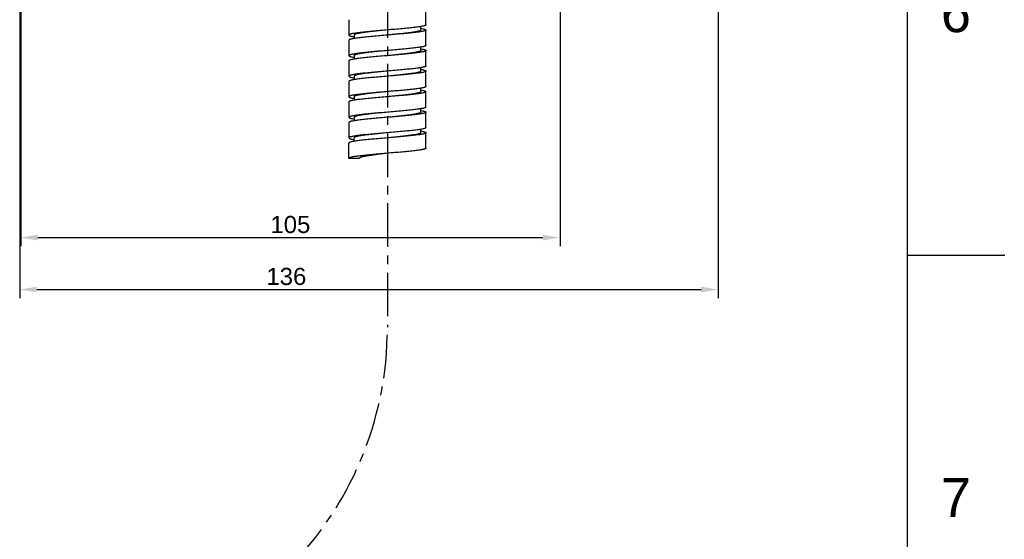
# Model space of a CAD drawing. Header units: millimetres. Extents: x 789 to 1209, y 393 to 987.
# Tile 6 of 29: x 1065 to 1209, y 507 to 583. Entities that reach past the tile are written whole.
import ezdxf

# ---------------------------------------------------------------- set-up
doc = ezdxf.new("R2010")
doc.units = ezdxf.units.MM
doc.header["$LTSCALE"] = 0.1
doc.linetypes.add('CENTERX2', pattern=[101.6, 63.5, -12.7, 12.7, -12.7])
doc.layers.add('CENTER', color=1, linetype='CENTERX2')
doc.layers.add('DIM', color=3, linetype='Continuous')
doc.styles.get("Standard").update_dxf_attribs({"font": 'arial_0.ttf'})
doc.dimstyles.new('ISO-25', dxfattribs={"dimtxt": 2.5, "dimasz": 2.5, "dimexe": 1.25, "dimexo": 0.625, "dimtad": 1, "dimtxsty": 'Standard', "dimcen": 2.5, "dimadec": 0, "dimazin": 0, "dimtfac": 1, "dimtmove": 0, "dimatfit": 3, "dimfxl": 1, "dimarcsym": 0})

# ---------------------------------------------------------------- blocks, each defined once
blk = doc.blocks.new('*D3')
at = {"layer": 'Defpoints', "color": 0, "transparency": 16777216}
for p in [(1065.52, 627.89), (1144.27, 627.89), (1144.27, 550.72)]:
    blk.add_point(p, dxfattribs=at)
at = {"layer": 'DIM', "color": 0, "lineweight": -2, "transparency": 16777216}
for p, q in [((1065.52, 627.27), (1065.52, 549.47)), ((1144.27, 627.27), (1144.27, 549.47)), ((1068.02, 550.72), (1141.77, 550.72))]:
    blk.add_line(p, q, dxfattribs=at)
at = {"layer": 'DIM', "color": 0, "transparency": 16777216}
for points in [[(1068.02, 551.14), (1068.02, 550.31), (1065.52, 550.72)], [(1141.77, 551.14), (1141.77, 550.31), (1144.27, 550.72)]]:
    blk.add_solid(points, dxfattribs=at)
at = {"layer": 'DIM', "color": 0, "transparency": 16777216, "insert": (1104.9, 552.62), "char_height": 2.5, "attachment_point": 5}
blk.add_mtext('105', dxfattribs=at)
blk = doc.blocks.new('*D4')
at = {"layer": 'Defpoints', "color": 0, "transparency": 16777216}
for p in [(1167.36, 637.95), (1065.37, 627.87), (1167.36, 543.14)]:
    blk.add_point(p, dxfattribs=at)
at = {"layer": 'DIM', "color": 0, "lineweight": -2, "transparency": 16777216}
for p, q in [((1167.36, 637.33), (1167.36, 541.89)), ((1065.37, 627.24), (1065.37, 541.89)), ((1067.87, 543.14), (1164.86, 543.14))]:
    blk.add_line(p, q, dxfattribs=at)
at = {"layer": 'DIM', "color": 0, "transparency": 16777216}
for points in [[(1067.87, 543.56), (1067.87, 542.72), (1065.37, 543.14)], [(1164.86, 543.56), (1164.86, 542.72), (1167.36, 543.14)]]:
    blk.add_solid(points, dxfattribs=at)
at = {"layer": 'DIM', "color": 0, "transparency": 16777216, "insert": (1104.31, 545.04), "char_height": 2.5, "attachment_point": 5}
blk.add_mtext('136', dxfattribs=at)

msp = doc.modelspace()

# ---------------------------------------------------------------- linework, layer by layer
for p, q in [((1195.008, 406.728), (1195.008, 972.384)), ((1124.696, 581.779), (1124.696, 584.029)), ((1113.446, 582.529), (1113.446, 580.279)), ((1123.946, 581.029), (1123.946, 581.532)), ((1124.696, 578.779), (1124.696, 581.029)), ((1113.446, 579.529), (1113.446, 577.279)), ((1114.196, 580.279), (1114.196, 579.776)), ((1123.946, 578.029), (1123.946, 578.533)), ((1124.696, 575.779), (1124.696, 578.029)), ((1114.196, 577.279), (1114.196, 576.775)), ((1113.446, 576.529), (1113.446, 574.279)), ((1123.946, 575.029), (1123.946, 575.53)), ((1114.196, 574.279), (1114.196, 573.778)), ((1124.696, 572.779), (1124.696, 575.029)), ((1113.446, 573.529), (1113.446, 571.279)), ((1123.946, 572.029), (1123.946, 572.533)), ((1114.196, 571.279), (1114.196, 570.775)), ((1124.696, 569.779), (1124.696, 572.029)), ((1113.446, 570.529), (1113.446, 568.279)), ((1123.946, 569.029), (1123.946, 569.532)), ((1114.196, 568.279), (1114.196, 567.776)), ((1124.696, 566.779), (1124.696, 569.029)), ((1113.446, 567.529), (1113.446, 565.279)), ((1123.946, 566.029), (1123.946, 566.532)), ((1114.196, 564.776), (1114.196, 565.279)), ((1124.696, 563.779), (1124.696, 566.029)), ((1113.446, 562.279), (1113.446, 564.529)), ((1114.946, 562.279), (1113.446, 562.279)), ((1195.008, 548.142), (1209.15, 548.142))]:
    msp.add_line(p, q)
for points, knots in [([(1119.071, 581.029), (1118.706, 580.998), (1117.988, 580.937), (1116.946, 580.845), (1115.986, 580.754), (1115.254, 580.675), (1114.737, 580.61), (1114.409, 580.564), (1114.126, 580.518), (1113.89, 580.472), (1113.725, 580.432), (1113.619, 580.398), (1113.558, 580.375), (1113.51, 580.352), (1113.469, 580.326), (1113.446, 580.297), (1113.446, 580.279)], [0, 0, 0, 0, 0.1928441, 0.3783318, 0.5493968, 0.6995443, 0.7649706, 0.8231275, 0.8734925, 0.9156219, 0.9492045, 0.9627335, 0.9740913, 0.98332, 0.9905221, 1, 1, 1, 1]), ([(1119.071, 581.029), (1118.754, 580.998), (1118.132, 580.937), (1117.229, 580.845), (1116.397, 580.754), (1115.763, 580.675), (1115.315, 580.61), (1115.03, 580.564), (1114.785, 580.517), (1114.581, 580.472), (1114.419, 580.426), (1114.313, 580.386), (1114.251, 580.352), (1114.215, 580.325), (1114.196, 580.296), (1114.196, 580.279)], [0, 0, 0, 0, 0.1922238, 0.377133, 0.5477034, 0.697485, 0.7627937, 0.820884, 0.8712475, 0.9134541, 0.9472175, 0.9724262, 0.9819111, 0.9894561, 1, 1, 1, 1]), ([(1124.696, 581.779), (1124.696, 581.761), (1124.673, 581.732), (1124.633, 581.706), (1124.585, 581.683), (1124.524, 581.66), (1124.418, 581.626), (1124.253, 581.586), (1124.017, 581.541), (1123.734, 581.494), (1123.406, 581.448), (1122.889, 581.383), (1122.157, 581.304), (1121.197, 581.213), (1120.155, 581.121), (1119.437, 581.06), (1119.071, 581.029)], [0, 0, 0, 0, 0.0094779, 0.01668, 0.0259087, 0.0372665, 0.0507955, 0.0843781, 0.1265075, 0.1768725, 0.2350294, 0.3004557, 0.4506032, 0.6216682, 0.8071559, 1, 1, 1, 1]), ([(1123.946, 581.029), (1123.946, 581.012), (1123.928, 580.983), (1123.892, 580.956), (1123.83, 580.922), (1123.724, 580.882), (1123.562, 580.836), (1123.358, 580.791), (1123.112, 580.744), (1122.828, 580.698), (1122.38, 580.633), (1121.746, 580.554), (1120.913, 580.463), (1120.01, 580.371), (1119.388, 580.31), (1119.071, 580.279)], [0, 0, 0, 0, 0.0105456, 0.0180891, 0.0275725, 0.0527846, 0.0865447, 0.1287545, 0.179115, 0.237208, 0.3025143, 0.4522961, 0.6228668, 0.8077762, 1, 1, 1, 1]), ([(1124.696, 581.029), (1124.696, 581.011), (1124.673, 580.982), (1124.633, 580.956), (1124.585, 580.933), (1124.524, 580.91), (1124.418, 580.876), (1124.253, 580.836), (1124.017, 580.791), (1123.734, 580.744), (1123.406, 580.698), (1122.889, 580.633), (1122.157, 580.554), (1121.197, 580.463), (1120.155, 580.371), (1119.437, 580.31), (1119.071, 580.279)], [0, 0, 0, 0, 0.0094797, 0.0166812, 0.0259067, 0.0372656, 0.050798, 0.0843756, 0.1265098, 0.1768704, 0.235031, 0.3004543, 0.4506027, 0.6216683, 0.8071562, 1, 1, 1, 1]), ([(1123.95, 581.278), (1124.058, 581.259), (1124.209, 581.231), (1124.394, 581.187), (1124.5, 581.157), (1124.584, 581.126), (1124.651, 581.094), (1124.696, 581.055), (1124.696, 581.029)], [0, 0, 0, 0, 0.4080516, 0.5722964, 0.709371, 0.8192817, 0.9026038, 1, 1, 1, 1]), ([(1119.071, 580.279), (1118.706, 580.248), (1117.988, 580.187), (1116.946, 580.095), (1115.986, 580.004), (1115.254, 579.925), (1114.737, 579.86), (1114.409, 579.814), (1114.126, 579.767), (1113.89, 579.722), (1113.725, 579.682), (1113.619, 579.648), (1113.558, 579.625), (1113.51, 579.602), (1113.469, 579.576), (1113.446, 579.547), (1113.446, 579.529)], [0, 0, 0, 0, 0.1928436, 0.3783311, 0.5493962, 0.6995442, 0.7649696, 0.8231282, 0.8734903, 0.9156234, 0.9492016, 0.9627324, 0.9740932, 0.9833196, 0.9905194, 1, 1, 1, 1]), ([(1113.446, 580.279), (1113.446, 580.253), (1113.49, 580.215), (1113.556, 580.183), (1113.639, 580.153), (1113.742, 580.123), (1113.923, 580.079), (1114.071, 580.051), (1114.176, 580.033)], [0, 0, 0, 0, 0.0978959, 0.181261, 0.2911154, 0.4281278, 0.592223, 1, 1, 1, 1]), ([(1119.071, 578.029), (1118.706, 577.998), (1117.988, 577.937), (1116.946, 577.845), (1115.986, 577.754), (1115.254, 577.675), (1114.737, 577.61), (1114.409, 577.564), (1114.126, 577.517), (1113.89, 577.472), (1113.725, 577.432), (1113.619, 577.398), (1113.558, 577.375), (1113.51, 577.352), (1113.469, 577.326), (1113.446, 577.297), (1113.446, 577.279)], [0, 0, 0, 0, 0.1928436, 0.3783311, 0.5493962, 0.6995442, 0.7649696, 0.8231282, 0.8734903, 0.9156234, 0.9492016, 0.9627324, 0.9740932, 0.9833196, 0.9905194, 1, 1, 1, 1]), ([(1119.071, 578.029), (1118.754, 577.998), (1118.132, 577.937), (1117.229, 577.845), (1116.397, 577.754), (1115.763, 577.675), (1115.315, 577.61), (1115.03, 577.564), (1114.785, 577.517), (1114.581, 577.472), (1114.419, 577.426), (1114.313, 577.386), (1114.251, 577.352), (1114.215, 577.325), (1114.196, 577.296), (1114.196, 577.279)], [0, 0, 0, 0, 0.1922238, 0.377133, 0.5477035, 0.6974851, 0.7627932, 0.8208842, 0.8712469, 0.9134544, 0.9472168, 0.9724266, 0.9819114, 0.9894556, 1, 1, 1, 1]), ([(1124.696, 578.779), (1124.696, 578.761), (1124.673, 578.732), (1124.633, 578.706), (1124.585, 578.683), (1124.524, 578.66), (1124.418, 578.626), (1124.253, 578.586), (1124.017, 578.541), (1123.734, 578.494), (1123.406, 578.448), (1122.889, 578.383), (1122.157, 578.304), (1121.197, 578.213), (1120.155, 578.121), (1119.437, 578.06), (1119.071, 578.029)], [0, 0, 0, 0, 0.0094797, 0.0166812, 0.0259067, 0.0372656, 0.050798, 0.0843756, 0.1265098, 0.1768704, 0.235031, 0.3004543, 0.4506027, 0.6216683, 0.8071562, 1, 1, 1, 1]), ([(1123.946, 578.029), (1123.946, 578.012), (1123.928, 577.983), (1123.892, 577.956), (1123.83, 577.922), (1123.724, 577.882), (1123.562, 577.836), (1123.358, 577.791), (1123.112, 577.744), (1122.828, 577.698), (1122.38, 577.633), (1121.746, 577.554), (1120.913, 577.463), (1120.01, 577.371), (1119.388, 577.31), (1119.071, 577.279)], [0, 0, 0, 0, 0.010545, 0.0180887, 0.027573, 0.0527839, 0.0865452, 0.1287538, 0.1791154, 0.2372074, 0.3025146, 0.4522964, 0.6228669, 0.8077762, 1, 1, 1, 1]), ([(1124.696, 578.029), (1124.696, 578.011), (1124.673, 577.982), (1124.633, 577.956), (1124.585, 577.933), (1124.524, 577.91), (1124.418, 577.876), (1124.253, 577.836), (1124.017, 577.791), (1123.734, 577.744), (1123.406, 577.698), (1122.889, 577.633), (1122.157, 577.554), (1121.197, 577.463), (1120.155, 577.371), (1119.437, 577.31), (1119.071, 577.279)], [0, 0, 0, 0, 0.0094795, 0.0166792, 0.0259081, 0.0372679, 0.0507968, 0.0843779, 0.1265081, 0.1768729, 0.2350291, 0.3004563, 0.450604, 0.6216688, 0.8071563, 1, 1, 1, 1]), ([(1123.966, 578.275), (1124.071, 578.257), (1124.219, 578.229), (1124.4, 578.185), (1124.504, 578.156), (1124.586, 578.125), (1124.652, 578.093), (1124.696, 578.055), (1124.696, 578.029)], [0, 0, 0, 0, 0.4077986, 0.5718854, 0.7088956, 0.81877, 0.9021168, 1, 1, 1, 1]), ([(1119.071, 577.279), (1118.706, 577.248), (1117.988, 577.187), (1116.946, 577.095), (1115.986, 577.004), (1115.254, 576.925), (1114.737, 576.86), (1114.409, 576.814), (1114.126, 576.767), (1113.89, 576.722), (1113.725, 576.682), (1113.619, 576.648), (1113.558, 576.625), (1113.51, 576.602), (1113.469, 576.576), (1113.446, 576.547), (1113.446, 576.529)], [0, 0, 0, 0, 0.1928441, 0.3783322, 0.5493977, 0.6995457, 0.7649696, 0.8231289, 0.8734913, 0.9156232, 0.9492036, 0.9627351, 0.9740921, 0.983319, 0.9905218, 1, 1, 1, 1]), ([(1113.446, 577.279), (1113.446, 577.253), (1113.491, 577.215), (1113.558, 577.183), (1113.641, 577.152), (1113.746, 577.122), (1113.929, 577.078), (1114.078, 577.05), (1114.185, 577.032)], [0, 0, 0, 0, 0.097628, 0.1809513, 0.290857, 0.4278973, 0.5920624, 1, 1, 1, 1]), ([(1124.696, 575.779), (1124.696, 575.761), (1124.673, 575.732), (1124.633, 575.706), (1124.585, 575.683), (1124.524, 575.66), (1124.418, 575.626), (1124.253, 575.586), (1124.017, 575.541), (1123.734, 575.494), (1123.406, 575.448), (1122.889, 575.383), (1122.157, 575.304), (1121.197, 575.213), (1120.155, 575.121), (1119.437, 575.06), (1119.071, 575.029)], [0, 0, 0, 0, 0.0094795, 0.0166792, 0.0259081, 0.0372679, 0.0507968, 0.0843779, 0.1265081, 0.1768729, 0.2350291, 0.3004563, 0.450604, 0.6216688, 0.8071563, 1, 1, 1, 1]), ([(1123.961, 575.276), (1124.067, 575.258), (1124.216, 575.23), (1124.399, 575.186), (1124.503, 575.156), (1124.586, 575.125), (1124.652, 575.093), (1124.696, 575.055), (1124.696, 575.029)], [0, 0, 0, 0, 0.4078647, 0.5720219, 0.7090497, 0.8189205, 0.9022818, 1, 1, 1, 1]), ([(1119.071, 575.029), (1118.706, 574.998), (1117.988, 574.937), (1116.946, 574.845), (1115.986, 574.754), (1115.254, 574.675), (1114.737, 574.61), (1114.409, 574.564), (1114.126, 574.517), (1113.89, 574.472), (1113.725, 574.432), (1113.619, 574.398), (1113.558, 574.375), (1113.51, 574.352), (1113.469, 574.326), (1113.446, 574.297), (1113.446, 574.279)], [0, 0, 0, 0, 0.1928441, 0.3783322, 0.5493977, 0.6995457, 0.7649696, 0.8231289, 0.8734913, 0.9156232, 0.9492036, 0.9627351, 0.9740921, 0.983319, 0.9905218, 1, 1, 1, 1]), ([(1119.071, 574.279), (1118.706, 574.248), (1117.988, 574.187), (1116.946, 574.095), (1115.986, 574.004), (1115.254, 573.925), (1114.737, 573.86), (1114.409, 573.814), (1114.126, 573.768), (1113.89, 573.722), (1113.725, 573.682), (1113.619, 573.648), (1113.558, 573.625), (1113.51, 573.602), (1113.469, 573.576), (1113.446, 573.547), (1113.446, 573.529)], [0, 0, 0, 0, 0.1928437, 0.3783312, 0.549396, 0.6995437, 0.7649709, 0.8231271, 0.8734919, 0.9156221, 0.9492032, 0.9627321, 0.9740919, 0.9833208, 0.9905205, 1, 1, 1, 1]), ([(1113.446, 574.279), (1113.446, 574.253), (1113.491, 574.215), (1113.557, 574.183), (1113.64, 574.152), (1113.744, 574.122), (1113.927, 574.078), (1114.076, 574.05), (1114.182, 574.032)], [0, 0, 0, 0, 0.0977182, 0.1810795, 0.2909503, 0.4279781, 0.5921353, 1, 1, 1, 1]), ([(1119.071, 575.029), (1118.754, 574.998), (1118.132, 574.937), (1117.229, 574.845), (1116.397, 574.754), (1115.763, 574.675), (1115.315, 574.61), (1115.03, 574.564), (1114.785, 574.517), (1114.581, 574.472), (1114.419, 574.426), (1114.313, 574.386), (1114.251, 574.352), (1114.215, 574.325), (1114.196, 574.296), (1114.196, 574.279)], [0, 0, 0, 0, 0.1922238, 0.3771331, 0.5477036, 0.6974854, 0.7627926, 0.8208846, 0.8712462, 0.9134548, 0.9472161, 0.972427, 0.9819113, 0.989455, 1, 1, 1, 1]), ([(1123.946, 575.029), (1123.946, 575.012), (1123.928, 574.983), (1123.892, 574.956), (1123.83, 574.922), (1123.724, 574.882), (1123.562, 574.836), (1123.358, 574.791), (1123.112, 574.744), (1122.828, 574.698), (1122.38, 574.633), (1121.746, 574.554), (1120.913, 574.463), (1120.01, 574.371), (1119.388, 574.31), (1119.071, 574.279)], [0, 0, 0, 0, 0.0105444, 0.0180886, 0.0275734, 0.0527832, 0.0865456, 0.1287531, 0.1791158, 0.2372068, 0.3025149, 0.4522965, 0.622867, 0.8077762, 1, 1, 1, 1]), ([(1124.696, 575.029), (1124.696, 575.011), (1124.673, 574.982), (1124.633, 574.956), (1124.585, 574.933), (1124.524, 574.91), (1124.418, 574.876), (1124.253, 574.836), (1124.017, 574.791), (1123.734, 574.744), (1123.406, 574.698), (1122.889, 574.633), (1122.157, 574.554), (1121.197, 574.463), (1120.155, 574.371), (1119.437, 574.31), (1119.071, 574.279)], [0, 0, 0, 0, 0.0094782, 0.016681, 0.0259079, 0.0372649, 0.0507964, 0.0843768, 0.1265087, 0.1768711, 0.2350304, 0.3004543, 0.4506023, 0.6216678, 0.8071559, 1, 1, 1, 1]), ([(1124.696, 572.779), (1124.696, 572.761), (1124.673, 572.732), (1124.633, 572.706), (1124.585, 572.683), (1124.524, 572.66), (1124.418, 572.626), (1124.253, 572.586), (1124.017, 572.541), (1123.734, 572.494), (1123.406, 572.448), (1122.889, 572.383), (1122.157, 572.304), (1121.197, 572.213), (1120.155, 572.121), (1119.437, 572.06), (1119.071, 572.029)], [0, 0, 0, 0, 0.0094782, 0.016681, 0.0259079, 0.0372649, 0.0507964, 0.0843768, 0.1265087, 0.1768711, 0.2350304, 0.3004543, 0.4506023, 0.6216678, 0.8071559, 1, 1, 1, 1]), ([(1123.957, 572.277), (1124.064, 572.258), (1124.214, 572.23), (1124.397, 572.186), (1124.502, 572.156), (1124.585, 572.125), (1124.652, 572.093), (1124.696, 572.055), (1124.696, 572.029)], [0, 0, 0, 0, 0.4079376, 0.5721027, 0.709143, 0.8190487, 0.902372, 1, 1, 1, 1]), ([(1119.071, 572.029), (1118.706, 571.998), (1117.988, 571.937), (1116.946, 571.845), (1115.986, 571.754), (1115.254, 571.675), (1114.737, 571.61), (1114.409, 571.564), (1114.126, 571.518), (1113.89, 571.472), (1113.725, 571.432), (1113.619, 571.398), (1113.558, 571.375), (1113.51, 571.352), (1113.469, 571.326), (1113.446, 571.297), (1113.446, 571.279)], [0, 0, 0, 0, 0.1928437, 0.3783312, 0.549396, 0.6995437, 0.7649709, 0.8231271, 0.8734919, 0.9156221, 0.9492032, 0.9627321, 0.9740919, 0.9833208, 0.9905205, 1, 1, 1, 1]), ([(1119.071, 571.279), (1118.706, 571.248), (1117.988, 571.187), (1116.946, 571.095), (1115.986, 571.004), (1115.254, 570.925), (1114.737, 570.86), (1114.409, 570.814), (1114.126, 570.767), (1113.89, 570.722), (1113.725, 570.682), (1113.619, 570.648), (1113.558, 570.625), (1113.51, 570.602), (1113.469, 570.576), (1113.446, 570.547), (1113.446, 570.529)], [0, 0, 0, 0, 0.1928438, 0.3783317, 0.5493973, 0.6995457, 0.764969, 0.8231296, 0.8734902, 0.9156244, 0.949202, 0.9627344, 0.9740933, 0.9833188, 0.9905203, 1, 1, 1, 1]), ([(1113.446, 571.279), (1113.446, 571.253), (1113.49, 571.215), (1113.556, 571.183), (1113.639, 571.152), (1113.742, 571.123), (1113.924, 571.079), (1114.072, 571.051), (1114.177, 571.033)], [0, 0, 0, 0, 0.0978832, 0.18123, 0.2911044, 0.4281146, 0.5922014, 1, 1, 1, 1]), ([(1119.071, 572.029), (1118.754, 571.998), (1118.132, 571.937), (1117.229, 571.845), (1116.397, 571.754), (1115.763, 571.675), (1115.315, 571.61), (1115.03, 571.564), (1114.785, 571.517), (1114.581, 571.472), (1114.419, 571.426), (1114.313, 571.386), (1114.251, 571.352), (1114.215, 571.325), (1114.196, 571.296), (1114.196, 571.279)], [0, 0, 0, 0, 0.1922238, 0.3771332, 0.5477039, 0.6974857, 0.762792, 0.820885, 0.8712455, 0.9134553, 0.9472154, 0.9724275, 0.9819109, 0.9894544, 1, 1, 1, 1]), ([(1124.696, 572.029), (1124.696, 572.011), (1124.673, 571.982), (1124.633, 571.956), (1124.585, 571.933), (1124.524, 571.91), (1124.418, 571.876), (1124.253, 571.836), (1124.017, 571.791), (1123.734, 571.744), (1123.406, 571.698), (1122.889, 571.633), (1122.157, 571.554), (1121.197, 571.463), (1120.155, 571.371), (1119.437, 571.31), (1119.071, 571.279)], [0, 0, 0, 0, 0.0094806, 0.0166804, 0.0259068, 0.0372676, 0.0507984, 0.0843766, 0.1265097, 0.1768718, 0.2350304, 0.3004558, 0.4506038, 0.6216689, 0.8071564, 1, 1, 1, 1]), ([(1123.946, 572.029), (1123.946, 572.012), (1123.928, 571.983), (1123.892, 571.956), (1123.83, 571.922), (1123.724, 571.882), (1123.562, 571.836), (1123.358, 571.791), (1123.112, 571.744), (1122.828, 571.698), (1122.38, 571.633), (1121.746, 571.554), (1120.913, 571.463), (1120.01, 571.371), (1119.388, 571.31), (1119.071, 571.279)], [0, 0, 0, 0, 0.0105439, 0.0180889, 0.0275738, 0.0527825, 0.0865459, 0.1287525, 0.179116, 0.2372063, 0.302515, 0.4522966, 0.622867, 0.8077762, 1, 1, 1, 1]), ([(1124.696, 569.779), (1124.696, 569.761), (1124.673, 569.732), (1124.633, 569.706), (1124.585, 569.683), (1124.524, 569.66), (1124.418, 569.626), (1124.253, 569.586), (1124.017, 569.541), (1123.734, 569.494), (1123.406, 569.448), (1122.889, 569.383), (1122.157, 569.304), (1121.197, 569.213), (1120.155, 569.121), (1119.437, 569.06), (1119.071, 569.029)], [0, 0, 0, 0, 0.0094806, 0.0166804, 0.0259068, 0.0372676, 0.0507984, 0.0843766, 0.1265097, 0.1768718, 0.2350304, 0.3004558, 0.4506038, 0.6216689, 0.8071564, 1, 1, 1, 1]), ([(1119.071, 569.029), (1118.706, 568.998), (1117.988, 568.937), (1116.946, 568.845), (1115.986, 568.754), (1115.254, 568.675), (1114.737, 568.61), (1114.409, 568.564), (1114.126, 568.517), (1113.89, 568.472), (1113.725, 568.432), (1113.619, 568.398), (1113.558, 568.375), (1113.51, 568.352), (1113.469, 568.326), (1113.446, 568.297), (1113.446, 568.279)], [0, 0, 0, 0, 0.1928438, 0.3783317, 0.5493973, 0.6995457, 0.764969, 0.8231296, 0.8734902, 0.9156244, 0.949202, 0.9627344, 0.9740933, 0.9833188, 0.9905203, 1, 1, 1, 1]), ([(1119.071, 568.279), (1118.706, 568.248), (1117.988, 568.187), (1116.946, 568.095), (1115.986, 568.004), (1115.254, 567.925), (1114.737, 567.86), (1114.409, 567.814), (1114.126, 567.768), (1113.89, 567.722), (1113.725, 567.682), (1113.619, 567.648), (1113.558, 567.625), (1113.51, 567.602), (1113.469, 567.576), (1113.446, 567.547), (1113.446, 567.529)], [0, 0, 0, 0, 0.1928441, 0.3783318, 0.5493968, 0.6995443, 0.7649706, 0.8231275, 0.8734925, 0.9156219, 0.9492045, 0.9627335, 0.9740913, 0.98332, 0.9905221, 1, 1, 1, 1]), ([(1113.446, 568.279), (1113.446, 568.253), (1113.491, 568.215), (1113.559, 568.182), (1113.643, 568.151), (1113.749, 568.121), (1113.934, 568.077), (1114.085, 568.049), (1114.192, 568.03)], [0, 0, 0, 0, 0.0973962, 0.1807183, 0.290629, 0.4277036, 0.5919484, 1, 1, 1, 1]), ([(1119.071, 569.029), (1118.754, 568.998), (1118.132, 568.937), (1117.229, 568.845), (1116.397, 568.754), (1115.763, 568.675), (1115.315, 568.61), (1115.03, 568.564), (1114.785, 568.517), (1114.581, 568.472), (1114.419, 568.426), (1114.313, 568.386), (1114.251, 568.352), (1114.215, 568.325), (1114.196, 568.296), (1114.196, 568.279)], [0, 0, 0, 0, 0.1922239, 0.3771334, 0.5477042, 0.6974861, 0.7627914, 0.8208855, 0.871245, 0.9134558, 0.9472149, 0.972428, 0.9819104, 0.989454, 1, 1, 1, 1]), ([(1123.946, 569.029), (1123.946, 569.012), (1123.928, 568.983), (1123.892, 568.956), (1123.83, 568.922), (1123.724, 568.882), (1123.562, 568.836), (1123.358, 568.791), (1123.112, 568.744), (1122.828, 568.698), (1122.38, 568.633), (1121.746, 568.554), (1120.913, 568.463), (1120.01, 568.371), (1119.388, 568.31), (1119.071, 568.279)], [0, 0, 0, 0, 0.0105434, 0.0180894, 0.0275741, 0.052782, 0.0865461, 0.1287521, 0.1791161, 0.2372061, 0.302515, 0.4522965, 0.6228669, 0.8077761, 1, 1, 1, 1]), ([(1124.696, 569.029), (1124.696, 569.011), (1124.673, 568.982), (1124.633, 568.956), (1124.585, 568.933), (1124.524, 568.91), (1124.418, 568.876), (1124.253, 568.836), (1124.017, 568.791), (1123.734, 568.744), (1123.406, 568.698), (1122.889, 568.633), (1122.157, 568.554), (1121.197, 568.463), (1120.155, 568.371), (1119.437, 568.31), (1119.071, 568.279)], [0, 0, 0, 0, 0.0094779, 0.01668, 0.0259087, 0.0372665, 0.0507955, 0.0843781, 0.1265075, 0.1768725, 0.2350294, 0.3004557, 0.4506032, 0.6216682, 0.8071559, 1, 1, 1, 1]), ([(1123.966, 569.275), (1124.072, 569.257), (1124.219, 569.229), (1124.401, 569.185), (1124.504, 569.156), (1124.587, 569.125), (1124.652, 569.093), (1124.696, 569.055), (1124.696, 569.029)], [0, 0, 0, 0, 0.407777, 0.5718722, 0.7088846, 0.818739, 0.9021041, 1, 1, 1, 1]), ([(1124.696, 566.779), (1124.696, 566.761), (1124.673, 566.732), (1124.633, 566.706), (1124.585, 566.683), (1124.524, 566.66), (1124.418, 566.626), (1124.253, 566.586), (1124.017, 566.541), (1123.734, 566.494), (1123.406, 566.448), (1122.889, 566.383), (1122.157, 566.304), (1121.197, 566.213), (1120.155, 566.121), (1119.437, 566.06), (1119.071, 566.029)], [0, 0, 0, 0, 0.0094779, 0.01668, 0.0259087, 0.0372665, 0.0507955, 0.0843781, 0.1265075, 0.1768725, 0.2350294, 0.3004557, 0.4506032, 0.6216682, 0.8071559, 1, 1, 1, 1]), ([(1119.071, 566.029), (1118.706, 565.998), (1117.988, 565.937), (1116.946, 565.845), (1115.986, 565.754), (1115.254, 565.675), (1114.737, 565.61), (1114.409, 565.564), (1114.126, 565.518), (1113.89, 565.472), (1113.725, 565.432), (1113.619, 565.398), (1113.558, 565.375), (1113.51, 565.352), (1113.469, 565.326), (1113.446, 565.297), (1113.446, 565.279)], [0, 0, 0, 0, 0.1928441, 0.3783318, 0.5493968, 0.6995443, 0.7649706, 0.8231275, 0.8734925, 0.9156219, 0.9492045, 0.9627335, 0.9740913, 0.98332, 0.9905221, 1, 1, 1, 1]), ([(1119.071, 565.279), (1118.706, 565.248), (1117.988, 565.187), (1116.946, 565.095), (1115.986, 565.004), (1115.254, 564.925), (1114.737, 564.86), (1114.409, 564.814), (1114.126, 564.767), (1113.89, 564.722), (1113.725, 564.682), (1113.619, 564.648), (1113.558, 564.625), (1113.51, 564.602), (1113.469, 564.576), (1113.446, 564.547), (1113.446, 564.529)], [0, 0, 0, 0, 0.1928438, 0.3783315, 0.5493967, 0.6995449, 0.7649703, 0.823129, 0.8734912, 0.9156243, 0.9492023, 0.9627331, 0.9740941, 0.9833213, 0.9905221, 1, 1, 1, 1]), ([(1113.446, 565.279), (1113.446, 565.253), (1113.49, 565.215), (1113.556, 565.183), (1113.639, 565.153), (1113.742, 565.123), (1113.923, 565.079), (1114.071, 565.051), (1114.176, 565.033)], [0, 0, 0, 0, 0.0978959, 0.181261, 0.2911154, 0.4281278, 0.592223, 1, 1, 1, 1]), ([(1119.071, 566.029), (1118.754, 565.998), (1118.132, 565.937), (1117.229, 565.845), (1116.397, 565.754), (1115.763, 565.675), (1115.315, 565.61), (1115.03, 565.564), (1114.785, 565.517), (1114.581, 565.472), (1114.419, 565.426), (1114.313, 565.386), (1114.251, 565.352), (1114.215, 565.325), (1114.196, 565.296), (1114.196, 565.279)], [0, 0, 0, 0, 0.1922243, 0.3771341, 0.5477052, 0.6974875, 0.7627921, 0.820887, 0.8712458, 0.9134575, 0.9472156, 0.9724296, 0.9819122, 0.9894576, 1, 1, 1, 1]), ([(1123.946, 566.029), (1123.946, 566.012), (1123.928, 565.983), (1123.892, 565.956), (1123.83, 565.922), (1123.724, 565.882), (1123.562, 565.836), (1123.358, 565.791), (1123.112, 565.744), (1122.828, 565.698), (1122.38, 565.633), (1121.746, 565.554), (1120.913, 565.463), (1120.01, 565.371), (1119.388, 565.31), (1119.071, 565.279)], [0, 0, 0, 0, 0.0105432, 0.0180899, 0.0275741, 0.0527818, 0.0865461, 0.1287521, 0.1791159, 0.2372062, 0.3025148, 0.4522963, 0.6228667, 0.807776, 1, 1, 1, 1]), ([(1124.696, 566.029), (1124.696, 566.011), (1124.673, 565.982), (1124.633, 565.956), (1124.585, 565.933), (1124.524, 565.91), (1124.418, 565.876), (1124.253, 565.836), (1124.017, 565.791), (1123.734, 565.744), (1123.406, 565.698), (1122.889, 565.633), (1122.157, 565.554), (1121.197, 565.463), (1120.155, 565.371), (1119.437, 565.31), (1119.071, 565.279)], [0, 0, 0, 0, 0.0094797, 0.0166812, 0.0259067, 0.0372656, 0.050798, 0.0843756, 0.1265098, 0.1768704, 0.235031, 0.3004543, 0.4506027, 0.6216683, 0.8071562, 1, 1, 1, 1]), ([(1123.95, 566.278), (1124.058, 566.259), (1124.209, 566.231), (1124.394, 566.187), (1124.5, 566.157), (1124.584, 566.126), (1124.651, 566.094), (1124.696, 566.055), (1124.696, 566.029)], [0, 0, 0, 0, 0.4080516, 0.5722964, 0.709371, 0.8192817, 0.9026038, 1, 1, 1, 1]), ([(1124.696, 563.779), (1124.696, 563.761), (1124.673, 563.732), (1124.633, 563.706), (1124.585, 563.683), (1124.524, 563.66), (1124.418, 563.626), (1124.253, 563.586), (1124.017, 563.541), (1123.734, 563.494), (1123.406, 563.448), (1122.889, 563.383), (1122.157, 563.304), (1121.197, 563.213), (1120.155, 563.121), (1119.437, 563.06), (1119.071, 563.029)], [0, 0, 0, 0, 0.0094797, 0.0166812, 0.0259067, 0.0372656, 0.050798, 0.0843756, 0.1265098, 0.1768704, 0.235031, 0.3004543, 0.4506027, 0.6216683, 0.8071562, 1, 1, 1, 1]), ([(1119.071, 563.029), (1118.706, 562.998), (1117.988, 562.937), (1116.946, 562.845), (1115.986, 562.754), (1115.254, 562.675), (1114.737, 562.61), (1114.409, 562.564), (1114.126, 562.517), (1113.89, 562.472), (1113.725, 562.432), (1113.619, 562.398), (1113.558, 562.375), (1113.51, 562.352), (1113.469, 562.326), (1113.446, 562.297), (1113.446, 562.279)], [0, 0, 0, 0, 0.1928438, 0.3783315, 0.5493967, 0.6995449, 0.7649703, 0.823129, 0.8734912, 0.9156243, 0.9492023, 0.9627331, 0.9740941, 0.9833213, 0.9905221, 1, 1, 1, 1]), ([(1119.071, 563.029), (1118.803, 562.998), (1118.277, 562.937), (1117.513, 562.845), (1116.808, 562.754), (1116.271, 562.675), (1115.892, 562.61), (1115.652, 562.564), (1115.444, 562.517), (1115.271, 562.472), (1115.134, 562.426), (1115.044, 562.386), (1114.992, 562.352), (1114.961, 562.324), (1114.946, 562.296), (1114.946, 562.279)], [0, 0, 0, 0, 0.1913, 0.3753488, 0.5451866, 0.6944317, 0.7595652, 0.8175722, 0.8679391, 0.9102813, 0.944327, 0.9700582, 0.9799282, 0.9879831, 1, 1, 1, 1])]:
    msp.add_open_spline(points, degree=3, knots=knots)
msp.add_point((1209.15, 548.142))
at = {"layer": 'CENTER'}
msp.add_line((1119.071, 677.669), (1119.071, 537.632), dxfattribs=at)
msp.add_arc((1069.071, 537.632), 50, 270, 0, dxfattribs=at)

# ---------------------------------------------------------------- texts
at = {"char_height": 5.657, "attachment_point": 5}
for s, insert in [('6', (1202.079, 583.495)), ('7', (1202.079, 512.788))]:
    msp.add_mtext_dynamic_manual_height_columns(s, width=50, gutter_width=12.5, heights=[0], dxfattribs=dict(at, insert=insert))

# ---------------------------------------------------------------- dimensions: what is measured, and where the dimension line sits
at = {"layer": 'DIM'}
for base, p1, p2, text, picture, middle in [((1167.362, 543.141), (1065.371, 627.868), (1167.362, 637.954), '136', '*D4', (1104.312, 543.141)), ((1144.271, 550.723), (1065.521, 627.892), (1144.271, 627.892), '105', '*D3', (1104.896, 550.723))]:
    dim = msp.add_linear_dim(base=base, p1=p1, p2=p2, text=text, dimstyle='ISO-25', dxfattribs=at)
    dim.commit()
    dim.dimension.update_dxf_attribs({"geometry": picture, "text_midpoint": middle, "dimtype": 160})

doc.saveas('drawing.dxf')
